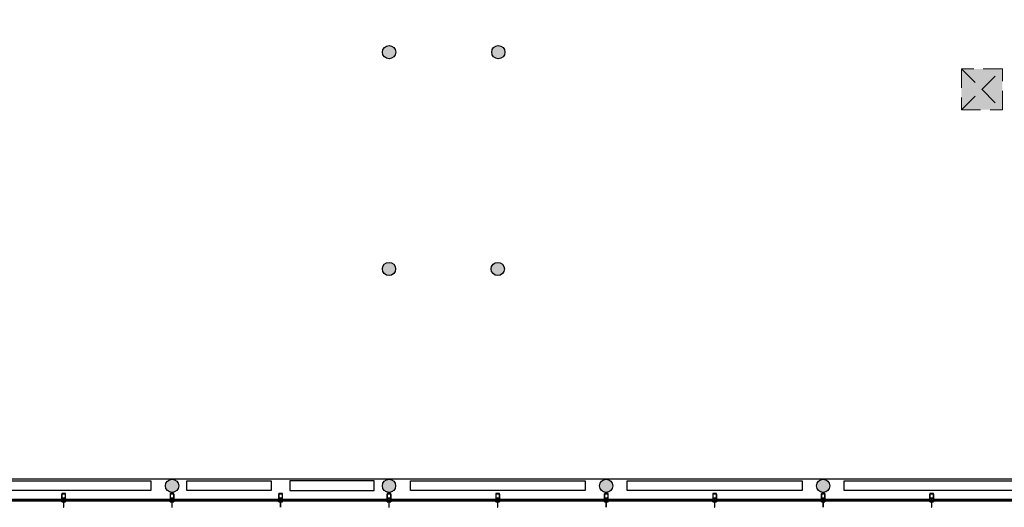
# Model space of a CAD drawing. Header units: millimetres. Extents: x -114 to 74467, y -1893 to 23658.
# Tile 29 of 52: x 48115 to 64453, y -114 to 7981. Entities that reach past the tile are written whole.
import ezdxf

# ---------------------------------------------------------------- set-up
doc = ezdxf.new("R2010")
doc.units = ezdxf.units.MM
doc.header["$LTSCALE"] = 100
doc.linetypes.add('DASHED2', pattern=[9.525, 6.35, -3.175])
doc.linetypes.add('HIDDEN2', pattern=[4.7625, 3.175, -1.5875])
for name, color, linetype in [('AA28----_KONSTRUKTIE', 8, 'Continuous'), ('AL28----_KONSTRUKTIE', 4, 'Continuous'), ('AL31----_BUITENKOZIJNEN', 1, 'Continuous'), ('AL51----_RADIATOREN', 8, 'Continuous')]:
    doc.layers.add(name, color=color, linetype=linetype)
doc.layers.add('AA33----_VLOEROPENINGEN', color=90, linetype='Continuous', transparency=0.9)
doc.layers.add('AL33----_VLOEROPENINGEN', color=7, linetype='HIDDEN2', lineweight=0)

# ---------------------------------------------------------------- blocks, each defined once
blk = doc.blocks.new('Kozijn nieuwbouw')
at = {"layer": 'AL31----_BUITENKOZIJNEN'}
for points in [[(-2, 138), (2, 138), (2, 227), (-2, 227)], [(-5, 129), (-24, 129), (-24, 133), (-25, 133), (-25, 130), (-28, 127), (-26, 125), (-28, 122), (-19, 122), (-19, 123), (-21, 123), (-21, 125), (-11, 125), (-11, 123), (-13, 123), (-13, 122), (-6, 122), (-6, 120), (-5, 120), (-5, 122), (0, 122), (5, 122), (5, 120), (6, 120), (6, 122), (13, 122), (13, 123), (11, 123), (11, 125), (21, 125), (21, 123), (19, 123), (19, 122), (28, 122), (26, 125), (28, 127), (25, 130), (25, 133), (24, 133), (24, 129), (5, 129), (5, 126), (0, 126), (-5, 126)], [(-26, 57), (-26, 58), (-28, 58), (-28, 70), (-18, 70), (-18, 72), (-28, 72), (-28, 76), (28, 76), (28, 72), (18, 72), (18, 70), (28, 70), (28, 58), (26, 58), (26, 57), (28, 57), (28, 7), (26, 7), (26, 5), (28, 5), (28, 2), (-28, 2), (-28, 5), (-26, 5), (-26, 7), (-28, 7), (-28, 57)], [(5, 122), (0, 122), (-5, 122), (-5, 120), (-5, 117), (-2, 117), (-2, 112), (-3, 112), (-3, 111), (-3, 111), (-3, 110), (-3, 110), (0, 108), (3, 110), (3, 110), (3, 111), (3, 111), (3, 112), (2, 112), (2, 117), (5, 117)]]:
    blk.add_lwpolyline(points, close=True, dxfattribs=at)
for points in [[(30, 137, 0.414214), (30, 138), (0, 138), (-2, 138), (-30, 138, 0.414214), (-30, 137), (-30, 123, 0.414214), (-30, 122), (-29, 122), (-27, 125), (-29, 127), (-29, 136), (-25, 136), (-25, 133), (-24, 133), (-24, 136), (0, 136), (24, 136), (24, 133), (25, 133), (25, 136), (29, 136), (29, 127), (27, 125), (29, 122), (29, 122), (30, 122, 0.414214), (30, 123)], [(30, 84, 0.414214), (30, 85), (28, 85), (28, 84), (28, 84), (28, 82), (24, 82), (24, 84), (26, 84), (24, 85), (24, 85, 0.414214), (23, 84), (23, 80), (28, 80), (28, 78), (5, 78), (5, 116, 0.414214), (4, 117), (2, 117, 0.414214), (2, 116), (2, 114), (3, 114), (3, 111), (3, 110), (3, 108), (3, 108), (3, 107), (3, 105), (3, 105), (3, 104), (3, 102), (3, 102), (3, 101), (3, 99, -1), (-3, 99), (-3, 101), (-3, 102), (-3, 102), (-3, 104), (-3, 105), (-3, 105), (-3, 107), (-3, 108), (-3, 108), (-3, 110), (-3, 112), (-3, 114), (-2, 114), (-2, 116, 0.414214), (-2, 117), (-4, 117, 0.414214), (-5, 116), (-5, 78), (-28, 78), (-28, 80), (-23, 80), (-23, 84, 0.414214), (-24, 85), (-24, 85), (-26, 84), (-24, 84), (-24, 82), (-28, 82), (-28, 84), (-28, 84), (-28, 85), (-30, 85, 0.414214), (-30, 84), (-30, 0, 0.414214), (-30, 0), (30, 0, 0.414214), (30, 0)]]:
    blk.add_lwpolyline(points, format="xyb", close=True, dxfattribs=at)
blk = doc.blocks.new('33_kruipluik_680x680')
at = {"layer": 'AA33----_VLOEROPENINGEN'}
h = blk.add_hatch(color=256, dxfattribs=at)
h.dxf.hatch_style = 1
h.paths.add_polyline_path([(340, -340), (340, 340), (-340, 340), (-340, -340)])
at = {"layer": 'AL33----_VLOEROPENINGEN', "linetype": 'DASHED2', "ltscale": 0.5}
for p, q in [((-340, 340), (340, -340)), ((-340, -340), (340, 340))]:
    blk.add_line(p, q, dxfattribs=at)
at = {"layer": 'AL33----_VLOEROPENINGEN'}
blk.add_lwpolyline([(-340, 340), (-340, -340), (340, -340), (340, 340)], close=True, dxfattribs=at)

msp = doc.modelspace()

# ---------------------------------------------------------------- hatches: boundary and pattern name
at = {"layer": 'AA28----_KONSTRUKTIE'}
h = msp.add_hatch(color=256, dxfattribs=at)
h.dxf.hatch_style = 1
h.paths.add_polyline_path([(54354, 7443, 1), (54135, 7443, 1)])
h = msp.add_hatch(color=256, dxfattribs=at)
h.dxf.hatch_style = 1
h.paths.add_polyline_path([(56167, 7443, 1), (55948, 7443, 1)])
h = msp.add_hatch(color=256, dxfattribs=at)
h.dxf.hatch_style = 1
h.paths.add_polyline_path([(54353, 3843, 1), (54134, 3843, 1)])
h = msp.add_hatch(color=256, dxfattribs=at)
h.dxf.hatch_style = 1
h.paths.add_polyline_path([(56157, 3843, 1), (55938, 3843, 1)])
h = msp.add_hatch(color=256, dxfattribs=at)
h.dxf.hatch_style = 1
h.paths.add_polyline_path([(50753, 243, 1), (50534, 243, 1)])
h = msp.add_hatch(color=256, dxfattribs=at)
h.dxf.hatch_style = 1
h.paths.add_polyline_path([(54353, 243, 1), (54134, 243, 1)])
h = msp.add_hatch(color=256, dxfattribs=at)
h.dxf.hatch_style = 1
h.paths.add_polyline_path([(57957, 243, 1), (57738, 243, 1)])
h = msp.add_hatch(color=256, dxfattribs=at)
h.dxf.hatch_style = 1
h.paths.add_polyline_path([(61557, 243, 1), (61338, 243, 1)])

# ---------------------------------------------------------------- linework, layer by layer
at = {"layer": 'AL28----_KONSTRUKTIE'}
for centre in [(54244, 7443), (56057, 7443), (54243, 3843), (56047, 3843), (50643, 243), (54243, 243), (57847, 243), (61447, 243)]:
    msp.add_circle(centre, 110, dxfattribs=at)
at = {"layer": 'AL31----_BUITENKOZIJNEN'}
for points in [[(64938, 12822), (64938, 353), (37971, 353)], [(48813, 9), (48813, -1), (48826, 9), (48826, -1), (48813, 9)], [(48860, 9), (48860, -1), (48873, 9), (48873, -1), (48860, 9)], [(50613, 9), (50613, -1), (50626, 9), (50626, -1), (50613, 9)], [(50660, 9), (50660, -1), (50673, 9), (50673, -1), (50660, 9)], [(52413, 9), (52413, -1), (52426, 9), (52426, -1), (52413, 9)], [(52460, 9), (52460, -1), (52473, 9), (52473, -1), (52460, 9)], [(54213, 9), (54213, -1), (54226, 9), (54226, -1), (54213, 9)], [(54264, 9), (54264, -1), (54277, 9), (54277, -1), (54264, 9)], [(56017, 9), (56017, -1), (56030, 9), (56030, -1), (56017, 9)], [(56064, 9), (56064, -1), (56077, 9), (56077, -1), (56064, 9)], [(57817, 9), (57817, -1), (57830, 9), (57830, -1), (57817, 9)], [(57864, 9), (57864, -1), (57877, 9), (57877, -1), (57864, 9)], [(59617, 9), (59617, -1), (59630, 9), (59630, -1), (59617, 9)], [(59664, 9), (59664, -1), (59677, 9), (59677, -1), (59664, 9)], [(61417, 9), (61417, -1), (61430, 9), (61430, -1), (61417, 9)], [(61464, 9), (61464, -1), (61477, 9), (61477, -1), (61464, 9)], [(63217, 9), (63217, -1), (63230, 9), (63230, -1), (63217, 9)], [(63264, 9), (63264, -1), (63277, 9), (63277, -1), (63264, 9)]]:
    msp.add_lwpolyline(points, dxfattribs=at)
for points in [[(48826, 9), (48826, 15), (47060, 15), (47060, 9)], [(50626, 9), (50626, 15), (48860, 15), (48860, 9)], [(52426, 9), (52426, 15), (50660, 15), (50660, 9)], [(54226, 9), (54226, 15), (52460, 15), (52460, 9)], [(56030, 9), (56030, 15), (54264, 15), (54264, 9)], [(57830, 9), (57830, 15), (56064, 15), (56064, 9)], [(59630, 9), (59630, 15), (57864, 15), (57864, 9)], [(61430, 9), (61430, 15), (59664, 15), (59664, 9)], [(63230, 9), (63230, 15), (61464, 15), (61464, 9)], [(65030, 9), (65030, 15), (63264, 15), (63264, 9)], [(48826, -7), (48826, -1), (47060, -1), (47060, -7)], [(50626, -7), (50626, -1), (48860, -1), (48860, -7)], [(52426, -7), (52426, -1), (50660, -1), (50660, -7)], [(54226, -7), (54226, -1), (52460, -1), (52460, -7)], [(56030, -7), (56030, -1), (54264, -1), (54264, -7)], [(57830, -7), (57830, -1), (56064, -1), (56064, -7)], [(59630, -7), (59630, -1), (57864, -1), (57864, -7)], [(61430, -7), (61430, -1), (59664, -1), (59664, -7)], [(63230, -7), (63230, -1), (61464, -1), (61464, -7)], [(65030, -7), (65030, -1), (63264, -1), (63264, -7)]]:
    msp.add_lwpolyline(points, close=True, dxfattribs=at)
at = {"layer": 'AL51----_RADIATOREN'}
for points in [[(47393, 325), (50293, 325), (50293, 165), (47393, 165)], [(50889, 325), (52289, 325), (52289, 165), (50889, 165)], [(53998, 325), (52598, 325), (52598, 165), (53998, 165)], [(54597, 325), (57497, 325), (57497, 165), (54597, 165)], [(58197, 325), (61097, 325), (61097, 165), (58197, 165)], [(61797, 325), (64697, 325), (64697, 165), (61797, 165)]]:
    msp.add_lwpolyline(points, close=True, dxfattribs=at)

# ---------------------------------------------------------------- block references
at = {"layer": 'AL31----_BUITENKOZIJNEN', "rotation": 180}
for p in [(48843, 113), (50643, 113), (52443, 113), (54243, 113), (56047, 113), (57847, 113), (59647, 113), (61447, 113), (63247, 113)]:
    msp.add_blockref('Kozijn nieuwbouw', p, dxfattribs=at)
at = {"layer": 'AL33----_VLOEROPENINGEN', "lineweight": -3}
msp.add_blockref('33_kruipluik_680x680', (64082, 6825), dxfattribs=at)

doc.saveas('drawing.dxf')
